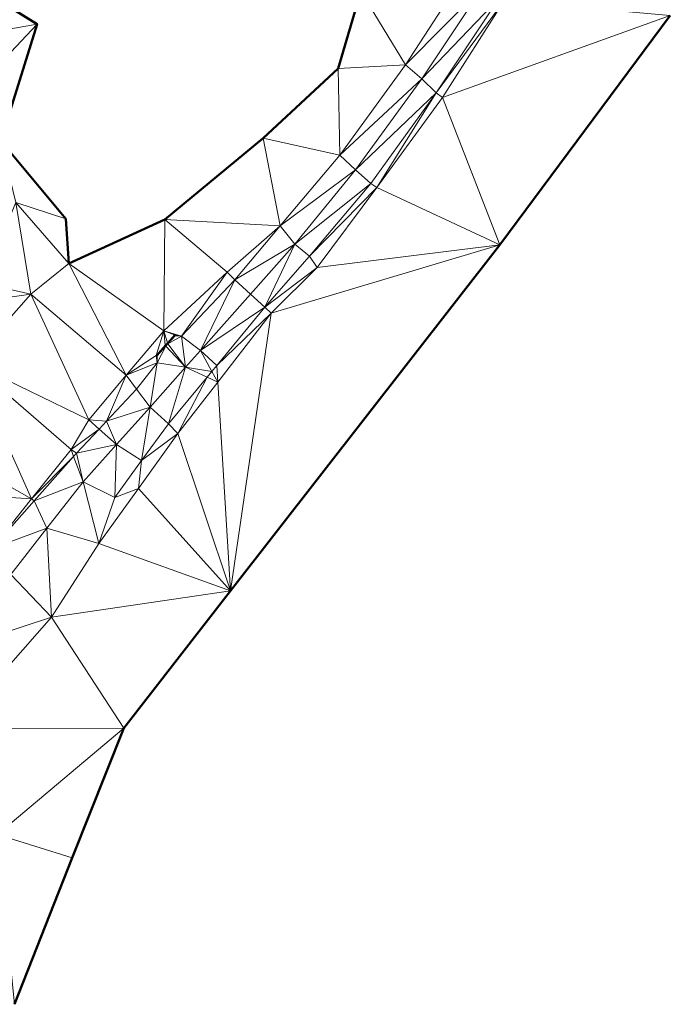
# Model space of a CAD drawing. Header units: metres. Extents: x 3490451 to 6981510, y 5754235 to 11509207.
# Tile 74 of 77: x 3490872 to 3490919, y 5754567 to 5754638. Entities that reach past the tile are written whole.
import ezdxf

# ---------------------------------------------------------------- set-up
doc = ezdxf.new("R2010")
doc.units = ezdxf.units.M
doc.layers.add('Kartierung-05$0$$VERB', color=7, linetype='Continuous', lineweight=18, true_color=0x82563a)

msp = doc.modelspace()

# ---------------------------------------------------------------- linework, layer by layer
at = {"layer": 'Kartierung-05$0$$VERB', "color": 1, "lineweight": 50, "ltscale": 0.02}
for points in [[(3490870.839, 5754639.415), (3490872.988, 5754638.085), (3490870.331, 5754629.559), (3490875.081, 5754623.869), (3490875.297, 5754620.6), (3490882.316, 5754623.829), (3490889.489, 5754629.764), (3490894.966, 5754634.848), (3490896.631, 5754640.484)], [(3490871.341, 5754566.533), (3490875.544, 5754577.233), (3490879.331, 5754586.679), (3490887.106, 5754596.711), (3490906.773, 5754621.966), (3490919.23, 5754638.717)]]:
    msp.add_lwpolyline(points, dxfattribs=at)
at = {"layer": 'Kartierung-05$0$$VERB'}
for points in [[(3490896.631, 5754640.484, 157.237), (3490904.29, 5754641.895, 152.925), (3490899.882, 5754635.11, 153.19)], [(3490905.62, 5754640.903, 152.94), (3490904.29, 5754641.895, 152.925), (3490899.882, 5754635.11, 153.19)], [(3490894.966, 5754634.848, 157.131), (3490896.631, 5754640.484, 157.237), (3490899.882, 5754635.11, 153.19)], [(3490905.62, 5754640.903, 152.94), (3490901.081, 5754634.091, 153.207), (3490899.882, 5754635.11, 153.19)], [(3490905.62, 5754640.903, 152.94), (3490901.081, 5754634.091, 153.207), (3490906.757, 5754640.013, 152.835)], [(3490901.081, 5754634.091, 153.207), (3490906.757, 5754640.013, 152.835), (3490902.121, 5754633.066, 153.125)], [(3490907.105, 5754639.768, 152.699), (3490906.757, 5754640.013, 152.835), (3490902.121, 5754633.066, 153.125)], [(3490902.595, 5754632.718, 152.978), (3490907.105, 5754639.768, 152.699), (3490902.121, 5754633.066, 153.125)], [(3490919.23, 5754638.717, 145.604), (3490902.595, 5754632.718, 152.978), (3490907.105, 5754639.768, 152.699)], [(3490867.737, 5754637.139, 163.027), (3490872.988, 5754638.085, 162.525), (3490870.839, 5754639.415, 163.326)], [(3490906.773, 5754621.966, 145.883), (3490919.23, 5754638.717, 145.604), (3490902.595, 5754632.718, 152.978)], [(3490867.737, 5754637.139, 163.027), (3490867.965, 5754632.754, 162.658), (3490872.988, 5754638.085, 162.525)], [(3490870.331, 5754629.559, 161.941), (3490867.965, 5754632.754, 162.658), (3490872.988, 5754638.085, 162.525)], [(3490894.966, 5754634.848, 157.131), (3490895.094, 5754628.521, 153.372), (3490889.489, 5754629.764, 158.387)], [(3490894.966, 5754634.848, 157.131), (3490899.882, 5754635.11, 153.19), (3490895.094, 5754628.521, 153.372)], [(3490901.081, 5754634.091, 153.207), (3490899.882, 5754635.11, 153.19), (3490895.094, 5754628.521, 153.372)], [(3490901.081, 5754634.091, 153.207), (3490896.23, 5754627.444, 153.443), (3490895.094, 5754628.521, 153.372)], [(3490901.081, 5754634.091, 153.207), (3490896.23, 5754627.444, 153.443), (3490902.121, 5754633.066, 153.125)], [(3490896.23, 5754627.444, 153.443), (3490902.121, 5754633.066, 153.125), (3490897.352, 5754626.449, 153.366)], [(3490897.81, 5754626.151, 153.233), (3490902.121, 5754633.066, 153.125), (3490897.352, 5754626.449, 153.366)], [(3490897.81, 5754626.151, 153.233), (3490902.595, 5754632.718, 152.978), (3490902.121, 5754633.066, 153.125)], [(3490906.773, 5754621.966, 145.883), (3490897.81, 5754626.151, 153.233), (3490902.595, 5754632.718, 152.978)], [(3490890.733, 5754623.357, 153.585), (3490889.489, 5754629.764, 158.387), (3490882.316, 5754623.829, 159.168)], [(3490895.094, 5754628.521, 153.372), (3490890.733, 5754623.357, 153.585), (3490889.489, 5754629.764, 158.387)], [(3490871.425, 5754625.068, 161.128), (3490875.081, 5754623.869, 160.28), (3490870.331, 5754629.559, 161.941)], [(3490896.23, 5754627.444, 153.443), (3490895.094, 5754628.521, 153.372), (3490890.733, 5754623.357, 153.585)], [(3490896.23, 5754627.444, 153.443), (3490891.819, 5754622.026, 153.595), (3490890.733, 5754623.357, 153.585)], [(3490896.23, 5754627.444, 153.443), (3490891.819, 5754622.026, 153.595), (3490897.352, 5754626.449, 153.366)], [(3490891.819, 5754622.026, 153.595), (3490897.352, 5754626.449, 153.366), (3490892.879, 5754621.141, 153.572)], [(3490897.81, 5754626.151, 153.233), (3490897.352, 5754626.449, 153.366), (3490892.879, 5754621.141, 153.572)], [(3490893.453, 5754620.308, 153.351), (3490897.81, 5754626.151, 153.233), (3490892.879, 5754621.141, 153.572)], [(3490906.773, 5754621.966, 145.883), (3490893.453, 5754620.308, 153.351), (3490897.81, 5754626.151, 153.233)], [(3490871.425, 5754625.068, 161.128), (3490872.543, 5754618.361, 160.635), (3490868.988, 5754619.179, 160.94)], [(3490875.297, 5754620.6, 159.622), (3490871.425, 5754625.068, 161.128), (3490875.081, 5754623.869, 160.28)], [(3490875.297, 5754620.6, 159.622), (3490871.425, 5754625.068, 161.128), (3490872.543, 5754618.361, 160.635)], [(3490882.316, 5754623.829, 159.168), (3490875.297, 5754620.6, 159.622), (3490882.235, 5754615.701, 153.866)], [(3490882.316, 5754623.829, 159.168), (3490882.235, 5754615.701, 153.866), (3490886.876, 5754619.974, 153.779)], [(3490890.733, 5754623.357, 153.585), (3490882.316, 5754623.829, 159.168), (3490886.876, 5754619.974, 153.779)], [(3490890.733, 5754623.357, 153.585), (3490886.876, 5754619.974, 153.779), (3490887.417, 5754619.423, 153.647)], [(3490891.819, 5754622.026, 153.595), (3490890.733, 5754623.357, 153.585), (3490887.417, 5754619.423, 153.647)], [(3490906.773, 5754621.966, 145.883), (3490887.106, 5754596.711, 148.839), (3490890.082, 5754616.972, 153.502)], [(3490891.819, 5754622.026, 153.595), (3490887.417, 5754619.423, 153.647), (3490888.575, 5754618.378, 153.666)], [(3490891.819, 5754622.026, 153.595), (3490888.575, 5754618.378, 153.666), (3490889.626, 5754617.422, 153.648)], [(3490891.819, 5754622.026, 153.595), (3490892.879, 5754621.141, 153.572), (3490889.626, 5754617.422, 153.648)], [(3490906.773, 5754621.966, 145.883), (3490893.453, 5754620.308, 153.351), (3490890.082, 5754616.972, 153.502)], [(3490893.453, 5754620.308, 153.351), (3490892.879, 5754621.141, 153.572), (3490889.626, 5754617.422, 153.648)], [(3490879.5, 5754612.453, 153.88), (3490875.297, 5754620.6, 159.622), (3490872.543, 5754618.361, 160.635)], [(3490879.5, 5754612.453, 153.88), (3490875.297, 5754620.6, 159.622), (3490882.235, 5754615.701, 153.866)], [(3490893.453, 5754620.308, 153.351), (3490890.082, 5754616.972, 153.502), (3490889.626, 5754617.422, 153.648)], [(3490882.235, 5754615.701, 153.866), (3490886.876, 5754619.974, 153.779), (3490883.525, 5754615.308, 153.742)], [(3490886.876, 5754619.974, 153.779), (3490887.417, 5754619.423, 153.647), (3490883.525, 5754615.308, 153.742)], [(3490872.543, 5754618.361, 160.635), (3490869.472, 5754617.937, 160.895), (3490868.988, 5754619.179, 160.94)], [(3490884.91, 5754614.246, 153.719), (3490887.417, 5754619.423, 153.647), (3490883.525, 5754615.308, 153.742)], [(3490884.91, 5754614.246, 153.719), (3490887.417, 5754619.423, 153.647), (3490888.575, 5754618.378, 153.666)], [(3490872.543, 5754618.361, 160.635), (3490868.117, 5754613.372, 160.533), (3490869.472, 5754617.937, 160.895)], [(3490876.765, 5754609.204, 153.894), (3490872.543, 5754618.361, 160.635), (3490868.117, 5754613.372, 160.533)], [(3490879.5, 5754612.453, 153.88), (3490876.765, 5754609.204, 153.894), (3490872.543, 5754618.361, 160.635)], [(3490884.91, 5754614.246, 153.719), (3490888.575, 5754618.378, 153.666), (3490889.626, 5754617.422, 153.648)], [(3490884.91, 5754614.246, 153.719), (3490886.107, 5754613.165, 153.679), (3490889.626, 5754617.422, 153.648)], [(3490886.107, 5754613.165, 153.679), (3490890.082, 5754616.972, 153.502), (3490889.626, 5754617.422, 153.648)], [(3490886.181, 5754611.943, 153.539), (3490886.107, 5754613.165, 153.679), (3490890.082, 5754616.972, 153.502)], [(3490886.181, 5754611.943, 153.539), (3490887.106, 5754596.711, 148.839), (3490890.082, 5754616.972, 153.502)], [(3490879.5, 5754612.453, 153.88), (3490882.235, 5754615.701, 153.866), (3490881.682, 5754613.878, 153.792)], [(3490882.348, 5754614.633, 153.804), (3490882.235, 5754615.701, 153.866), (3490881.682, 5754613.878, 153.792)], [(3490882.235, 5754615.701, 153.866), (3490883.013, 5754615.388, 153.815), (3490883.525, 5754615.308, 153.742)], [(3490882.513, 5754614.821, 153.806), (3490882.348, 5754614.633, 153.804), (3490882.235, 5754615.701, 153.866)], [(3490882.513, 5754614.821, 153.806), (3490882.235, 5754615.701, 153.866), (3490883.013, 5754615.388, 153.815)], [(3490882.513, 5754614.821, 153.806), (3490883.013, 5754615.388, 153.815), (3490883.061, 5754615.325, 153.779)], [(3490882.513, 5754614.821, 153.806), (3490882.538, 5754614.742, 153.77), (3490883.061, 5754615.325, 153.779)], [(3490882.538, 5754614.742, 153.77), (3490883.525, 5754615.308, 153.742), (3490883.061, 5754615.325, 153.779)], [(3490882.538, 5754614.742, 153.77), (3490883.832, 5754613.031, 153.735), (3490883.525, 5754615.308, 153.742)], [(3490883.013, 5754615.388, 153.815), (3490883.525, 5754615.308, 153.742), (3490883.061, 5754615.325, 153.779)], [(3490883.832, 5754613.031, 153.735), (3490884.91, 5754614.246, 153.719), (3490883.525, 5754615.308, 153.742)], [(3490882.348, 5754614.633, 153.804), (3490881.682, 5754613.878, 153.792), (3490881.754, 5754613.868, 153.756)], [(3490882.395, 5754614.582, 153.767), (3490883.832, 5754613.031, 153.735), (3490881.749, 5754613.359, 153.743)], [(3490882.395, 5754614.582, 153.767), (3490881.754, 5754613.868, 153.756), (3490881.749, 5754613.359, 153.743)], [(3490882.395, 5754614.582, 153.767), (3490882.348, 5754614.633, 153.804), (3490881.754, 5754613.868, 153.756)], [(3490882.513, 5754614.821, 153.806), (3490882.538, 5754614.742, 153.77), (3490882.348, 5754614.633, 153.804)], [(3490882.395, 5754614.582, 153.767), (3490882.538, 5754614.742, 153.77), (3490882.348, 5754614.633, 153.804)], [(3490882.395, 5754614.582, 153.767), (3490882.538, 5754614.742, 153.77), (3490883.832, 5754613.031, 153.735)], [(3490879.5, 5754612.453, 153.88), (3490881.682, 5754613.878, 153.792), (3490881.749, 5754613.359, 153.743)], [(3490881.682, 5754613.878, 153.792), (3490881.754, 5754613.868, 153.756), (3490881.749, 5754613.359, 153.743)], [(3490883.832, 5754613.031, 153.735), (3490885.747, 5754612.729, 153.682), (3490884.91, 5754614.246, 153.719)], [(3490885.747, 5754612.729, 153.682), (3490884.91, 5754614.246, 153.719), (3490886.107, 5754613.165, 153.679)], [(3490872.578, 5754603.419, 153.939), (3490868.117, 5754613.372, 160.533), (3490864.542, 5754607.976, 159.76)], [(3490875.467, 5754607.028, 153.86), (3490876.765, 5754609.204, 153.894), (3490868.117, 5754613.372, 160.533)], [(3490872.578, 5754603.419, 153.939), (3490875.467, 5754607.028, 153.86), (3490868.117, 5754613.372, 160.533)], [(3490879.5, 5754612.453, 153.88), (3490881.749, 5754613.359, 153.743), (3490880.25, 5754611.434, 153.747)], [(3490881.749, 5754613.359, 153.743), (3490880.25, 5754611.434, 153.747), (3490881.245, 5754610.114, 153.772)], [(3490883.832, 5754613.031, 153.735), (3490881.749, 5754613.359, 153.743), (3490881.245, 5754610.114, 153.772)], [(3490885.747, 5754612.729, 153.682), (3490886.181, 5754611.943, 153.539), (3490886.107, 5754613.165, 153.679)], [(3490879.5, 5754612.453, 153.88), (3490878.062, 5754609.093, 153.796), (3490876.765, 5754609.204, 153.894)], [(3490879.5, 5754612.453, 153.88), (3490878.062, 5754609.093, 153.796), (3490880.25, 5754611.434, 153.747)], [(3490883.832, 5754613.031, 153.735), (3490881.245, 5754610.114, 153.772), (3490882.588, 5754608.908, 153.71)], [(3490885.397, 5754612.306, 153.685), (3490883.832, 5754613.031, 153.735), (3490882.588, 5754608.908, 153.71)], [(3490885.397, 5754612.306, 153.685), (3490883.832, 5754613.031, 153.735), (3490885.747, 5754612.729, 153.682)], [(3490885.397, 5754612.306, 153.685), (3490885.747, 5754612.729, 153.682), (3490886.181, 5754611.943, 153.539)], [(3490885.397, 5754612.306, 153.685), (3490883.27, 5754608.189, 153.567), (3490882.588, 5754608.908, 153.71)], [(3490885.397, 5754612.306, 153.685), (3490886.181, 5754611.943, 153.539), (3490883.27, 5754608.189, 153.567)], [(3490886.181, 5754611.943, 153.539), (3490887.106, 5754596.711, 148.839), (3490883.27, 5754608.189, 153.567)], [(3490878.062, 5754609.093, 153.796), (3490880.25, 5754611.434, 153.747), (3490881.245, 5754610.114, 153.772)], [(3490878.062, 5754609.093, 153.796), (3490878.794, 5754607.39, 153.804), (3490881.245, 5754610.114, 153.772)], [(3490878.794, 5754607.39, 153.804), (3490880.621, 5754606.22, 153.702), (3490881.245, 5754610.114, 153.772)], [(3490880.621, 5754606.22, 153.702), (3490881.245, 5754610.114, 153.772), (3490882.588, 5754608.908, 153.71)], [(3490877.529, 5754608.522, 153.807), (3490875.467, 5754607.028, 153.86), (3490876.765, 5754609.204, 153.894)], [(3490877.529, 5754608.522, 153.807), (3490878.062, 5754609.093, 153.796), (3490876.765, 5754609.204, 153.894)], [(3490877.529, 5754608.522, 153.807), (3490878.062, 5754609.093, 153.796), (3490878.794, 5754607.39, 153.804)], [(3490880.621, 5754606.22, 153.702), (3490883.27, 5754608.189, 153.567), (3490882.588, 5754608.908, 153.71)], [(3490877.529, 5754608.522, 153.807), (3490875.467, 5754607.028, 153.86), (3490875.874, 5754606.751, 153.844)], [(3490877.529, 5754608.522, 153.807), (3490878.794, 5754607.39, 153.804), (3490875.874, 5754606.751, 153.844)], [(3490880.388, 5754604.173, 153.736), (3490887.106, 5754596.711, 148.839), (3490883.27, 5754608.189, 153.567)], [(3490880.621, 5754606.22, 153.702), (3490880.388, 5754604.173, 153.736), (3490883.27, 5754608.189, 153.567)], [(3490862.975, 5754604.041, 159.293), (3490872.578, 5754603.419, 153.939), (3490864.542, 5754607.976, 159.76)], [(3490878.794, 5754607.39, 153.804), (3490875.874, 5754606.751, 153.844), (3490876.343, 5754604.667, 153.836)], [(3490878.794, 5754607.39, 153.804), (3490876.343, 5754604.667, 153.836), (3490878.654, 5754603.532, 153.693)], [(3490878.794, 5754607.39, 153.804), (3490880.621, 5754606.22, 153.702), (3490878.654, 5754603.532, 153.693)], [(3490875.659, 5754606.51, 153.85), (3490872.578, 5754603.419, 153.939), (3490875.467, 5754607.028, 153.86)], [(3490875.659, 5754606.51, 153.85), (3490875.467, 5754607.028, 153.86), (3490875.874, 5754606.751, 153.844)], [(3490875.659, 5754606.51, 153.85), (3490875.874, 5754606.751, 153.844), (3490876.343, 5754604.667, 153.836)], [(3490875.659, 5754606.51, 153.85), (3490872.782, 5754603.281, 153.931), (3490872.578, 5754603.419, 153.939)], [(3490875.659, 5754606.51, 153.85), (3490872.782, 5754603.281, 153.931), (3490876.343, 5754604.667, 153.836)], [(3490880.621, 5754606.22, 153.702), (3490880.388, 5754604.173, 153.736), (3490878.654, 5754603.532, 153.693)], [(3490872.782, 5754603.281, 153.931), (3490873.703, 5754601.287, 153.906), (3490876.343, 5754604.667, 153.836)], [(3490873.703, 5754601.287, 153.906), (3490876.343, 5754604.667, 153.836), (3490877.505, 5754600.157, 153.905)], [(3490876.343, 5754604.667, 153.836), (3490878.654, 5754603.532, 153.693), (3490877.505, 5754600.157, 153.905)], [(3490862.975, 5754604.041, 159.293), (3490872.578, 5754603.419, 153.939), (3490869.689, 5754599.81, 154.018)], [(3490880.388, 5754604.173, 153.736), (3490887.106, 5754596.711, 148.839), (3490877.505, 5754600.157, 153.905)], [(3490880.388, 5754604.173, 153.736), (3490878.654, 5754603.532, 153.693), (3490877.505, 5754600.157, 153.905)], [(3490872.782, 5754603.281, 153.931), (3490872.578, 5754603.419, 153.939), (3490869.689, 5754599.81, 154.018)], [(3490872.782, 5754603.281, 153.931), (3490873.703, 5754601.287, 153.906), (3490869.689, 5754599.81, 154.018)], [(3490873.703, 5754601.287, 153.906), (3490869.689, 5754599.81, 154.018), (3490871.064, 5754597.908, 153.976)], [(3490873.703, 5754601.287, 153.906), (3490871.064, 5754597.908, 153.976), (3490874.029, 5754594.787, 153.948)], [(3490873.703, 5754601.287, 153.906), (3490877.505, 5754600.157, 153.905), (3490874.029, 5754594.787, 153.948)], [(3490887.106, 5754596.711, 148.839), (3490877.505, 5754600.157, 153.905), (3490874.029, 5754594.787, 153.948)], [(3490867.602, 5754592.671, 154.079), (3490871.064, 5754597.908, 153.976), (3490874.029, 5754594.787, 153.948)], [(3490887.106, 5754596.711, 148.839), (3490879.331, 5754586.679, 149.437), (3490874.029, 5754594.787, 153.948)], [(3490879.331, 5754586.679, 149.437), (3490874.029, 5754594.787, 153.948), (3490866.871, 5754586.644, 154.181)], [(3490867.602, 5754592.671, 154.079), (3490874.029, 5754594.787, 153.948), (3490866.871, 5754586.644, 154.181)], [(3490879.331, 5754586.679, 149.437), (3490870.072, 5754578.924, 150.973), (3490866.871, 5754586.644, 154.181)], [(3490879.331, 5754586.679, 149.437), (3490875.544, 5754577.233, 148.907), (3490870.072, 5754578.924, 150.973)], [(3490875.544, 5754577.233, 148.907), (3490870.072, 5754578.924, 150.973), (3490871.341, 5754566.533, 148.306)]]:
    msp.add_3dface(points, dxfattribs=at)

doc.saveas('drawing.dxf')
